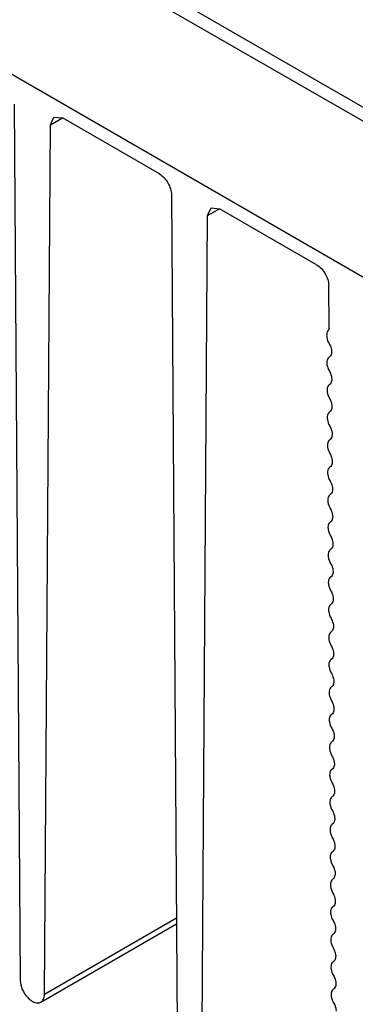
# Model space of a CAD drawing. Header units: millimetres. Extents: x 59 to 456, y 172 to 546.
# Tile 3 of 10: x 124 to 144, y 227 to 284. Entities that reach past the tile are written whole.
import ezdxf

# ---------------------------------------------------------------- set-up
doc = ezdxf.new("R2010")
doc.units = ezdxf.units.MM
doc.header["$LTSCALE"] = 46.725481
doc.layers.get('0').update_dxf_attribs({"linetype": 'CONTINUOUS'})

msp = doc.modelspace()

# ---------------------------------------------------------------- linework, layer by layer
at = {"color": 7, "linetype": 'Continuous'}
for p, q in [((208.042, 232.368), (66.56, 314.05)), ((148.639, 276.599), (126.364, 289.459)), ((126.023, 288.847), (148.298, 275.987)), ((123.858, 279.328), (124.207, 228.083)), ((125.621, 227.273), (125.969, 278.11)), ((125.969, 278.11), (126.176, 278.561)), ((125.969, 278.11), (126.673, 278.516)), ((126.176, 278.561), (126.676, 278.512)), ((132.344, 275.239), (126.676, 278.512)), ((133.051, 274.021), (133.399, 222.776)), ((135.161, 272.803), (135.368, 273.254)), ((135.161, 272.803), (135.866, 273.209)), ((135.368, 273.254), (135.868, 273.205)), ((141.536, 269.932), (135.868, 273.205)), ((134.813, 221.966), (135.161, 272.803)), ((142.26, 266.218), (142.243, 268.714)), ((133.338, 231.722), (125.621, 227.266)), ((125.414, 226.815), (133.34, 231.392))]:
    msp.add_line(p, q, dxfattribs=at)
for points, knots in [([(132.344, 275.239), (132.553, 275.119), (132.883, 274.738), (133.049, 274.263), (133.051, 274.021)], [0, 0, 0, 0, 0.499487, 1, 1, 1, 1]), ([(141.536, 269.932), (141.745, 269.812), (142.076, 269.431), (142.242, 268.955), (142.243, 268.714)], [0, 0, 0, 0, 0.499487, 1, 1, 1, 1]), ([(142.232, 266.113), (142.215, 266.096), (142.145, 266.011), (142.122, 265.895), (142.122, 265.811)], [0, 0, 0, 0, 0.222606, 1, 1, 1, 1]), ([(142.122, 265.811), (142.122, 265.772), (142.137, 265.602), (142.201, 265.438), (142.266, 265.324)], [0, 0, 0, 0, 0.22913, 1, 1, 1, 1]), ([(142.266, 265.324), (142.289, 265.285), (142.365, 265.133), (142.411, 264.963), (142.411, 264.838)], [0, 0, 0, 0, 0.267158, 1, 1, 1, 1]), ([(142.411, 264.838), (142.411, 264.803), (142.403, 264.685), (142.34, 264.563), (142.268, 264.519)], [0, 0, 0, 0, 0.29504, 1, 1, 1, 1]), ([(142.268, 264.519), (142.246, 264.506), (142.159, 264.424), (142.133, 264.296), (142.133, 264.205)], [0, 0, 0, 0, 0.220477, 1, 1, 1, 1]), ([(142.133, 264.205), (142.133, 264.165), (142.149, 263.993), (142.214, 263.827), (142.281, 263.712)], [0, 0, 0, 0, 0.229072, 1, 1, 1, 1]), ([(142.281, 263.712), (142.303, 263.673), (142.377, 263.523), (142.421, 263.355), (142.421, 263.232)], [0, 0, 0, 0, 0.267165, 1, 1, 1, 1]), ([(142.421, 263.232), (142.421, 263.197), (142.414, 263.079), (142.351, 262.957), (142.279, 262.913)], [0, 0, 0, 0, 0.29504, 1, 1, 1, 1]), ([(142.279, 262.913), (142.257, 262.899), (142.17, 262.818), (142.144, 262.69), (142.144, 262.598)], [0, 0, 0, 0, 0.220477, 1, 1, 1, 1]), ([(142.144, 262.598), (142.144, 262.559), (142.159, 262.386), (142.225, 262.221), (142.292, 262.106)], [0, 0, 0, 0, 0.229072, 1, 1, 1, 1]), ([(142.292, 262.106), (142.314, 262.067), (142.388, 261.917), (142.432, 261.748), (142.432, 261.626)], [0, 0, 0, 0, 0.267165, 1, 1, 1, 1]), ([(142.432, 261.626), (142.432, 261.59), (142.425, 261.473), (142.361, 261.351), (142.29, 261.307)], [0, 0, 0, 0, 0.29504, 1, 1, 1, 1]), ([(142.29, 261.307), (142.268, 261.293), (142.181, 261.211), (142.155, 261.083), (142.155, 260.992)], [0, 0, 0, 0, 0.220477, 1, 1, 1, 1]), ([(142.155, 260.992), (142.155, 260.953), (142.17, 260.78), (142.236, 260.615), (142.303, 260.5)], [0, 0, 0, 0, 0.229072, 1, 1, 1, 1]), ([(142.303, 260.5), (142.325, 260.461), (142.399, 260.31), (142.443, 260.142), (142.443, 260.019)], [0, 0, 0, 0, 0.267165, 1, 1, 1, 1]), ([(142.301, 259.7), (142.279, 259.687), (142.191, 259.605), (142.166, 259.477), (142.166, 259.386)], [0, 0, 0, 0, 0.220477, 1, 1, 1, 1]), ([(142.443, 260.019), (142.443, 259.984), (142.436, 259.866), (142.372, 259.745), (142.301, 259.7)], [0, 0, 0, 0, 0.29504, 1, 1, 1, 1]), ([(142.166, 259.386), (142.166, 259.346), (142.181, 259.174), (142.247, 259.009), (142.314, 258.893)], [0, 0, 0, 0, 0.229072, 1, 1, 1, 1]), ([(142.314, 258.893), (142.336, 258.854), (142.41, 258.704), (142.454, 258.536), (142.454, 258.413)], [0, 0, 0, 0, 0.267165, 1, 1, 1, 1]), ([(142.312, 258.094), (142.29, 258.081), (142.202, 257.999), (142.177, 257.871), (142.177, 257.78)], [0, 0, 0, 0, 0.220477, 1, 1, 1, 1]), ([(142.454, 258.413), (142.454, 258.378), (142.447, 258.26), (142.383, 258.138), (142.312, 258.094)], [0, 0, 0, 0, 0.29504, 1, 1, 1, 1]), ([(142.177, 257.78), (142.177, 257.74), (142.192, 257.568), (142.258, 257.402), (142.324, 257.287)], [0, 0, 0, 0, 0.229072, 1, 1, 1, 1]), ([(142.465, 256.807), (142.465, 256.772), (142.457, 256.654), (142.394, 256.532), (142.323, 256.488)], [0, 0, 0, 0, 0.29504, 1, 1, 1, 1]), ([(142.324, 257.287), (142.347, 257.248), (142.421, 257.098), (142.465, 256.93), (142.465, 256.807)], [0, 0, 0, 0, 0.267165, 1, 1, 1, 1]), ([(142.323, 256.488), (142.301, 256.474), (142.213, 256.393), (142.188, 256.265), (142.188, 256.173)], [0, 0, 0, 0, 0.220477, 1, 1, 1, 1]), ([(142.188, 256.173), (142.188, 256.134), (142.203, 255.961), (142.269, 255.796), (142.335, 255.681)], [0, 0, 0, 0, 0.229072, 1, 1, 1, 1]), ([(142.335, 255.681), (142.358, 255.642), (142.432, 255.492), (142.476, 255.323), (142.476, 255.2)], [0, 0, 0, 0, 0.267165, 1, 1, 1, 1]), ([(142.476, 255.2), (142.476, 255.165), (142.468, 255.048), (142.405, 254.926), (142.334, 254.882)], [0, 0, 0, 0, 0.29504, 1, 1, 1, 1]), ([(142.334, 254.882), (142.312, 254.868), (142.224, 254.786), (142.199, 254.658), (142.199, 254.567)], [0, 0, 0, 0, 0.220477, 1, 1, 1, 1]), ([(142.199, 254.567), (142.199, 254.528), (142.214, 254.355), (142.28, 254.19), (142.346, 254.074)], [0, 0, 0, 0, 0.229072, 1, 1, 1, 1]), ([(142.346, 254.074), (142.369, 254.036), (142.443, 253.885), (142.487, 253.717), (142.487, 253.594)], [0, 0, 0, 0, 0.267165, 1, 1, 1, 1]), ([(142.487, 253.594), (142.487, 253.559), (142.479, 253.441), (142.416, 253.32), (142.345, 253.275)], [0, 0, 0, 0, 0.29504, 1, 1, 1, 1]), ([(142.345, 253.275), (142.323, 253.262), (142.235, 253.18), (142.209, 253.052), (142.209, 252.961)], [0, 0, 0, 0, 0.220477, 1, 1, 1, 1]), ([(142.209, 252.961), (142.209, 252.921), (142.225, 252.749), (142.291, 252.584), (142.357, 252.468)], [0, 0, 0, 0, 0.229072, 1, 1, 1, 1]), ([(142.357, 252.468), (142.38, 252.429), (142.454, 252.279), (142.498, 252.111), (142.498, 251.988)], [0, 0, 0, 0, 0.267165, 1, 1, 1, 1]), ([(142.356, 251.669), (142.334, 251.655), (142.246, 251.574), (142.22, 251.446), (142.22, 251.355)], [0, 0, 0, 0, 0.220477, 1, 1, 1, 1]), ([(142.498, 251.988), (142.498, 251.953), (142.49, 251.835), (142.427, 251.713), (142.356, 251.669)], [0, 0, 0, 0, 0.29504, 1, 1, 1, 1]), ([(142.22, 251.355), (142.22, 251.315), (142.236, 251.143), (142.302, 250.977), (142.368, 250.862)], [0, 0, 0, 0, 0.229072, 1, 1, 1, 1]), ([(142.368, 250.862), (142.39, 250.823), (142.465, 250.673), (142.509, 250.505), (142.509, 250.382)], [0, 0, 0, 0, 0.267165, 1, 1, 1, 1]), ([(142.366, 250.063), (142.345, 250.049), (142.257, 249.968), (142.231, 249.84), (142.231, 249.748)], [0, 0, 0, 0, 0.220477, 1, 1, 1, 1]), ([(142.509, 250.382), (142.509, 250.347), (142.501, 250.229), (142.438, 250.107), (142.366, 250.063)], [0, 0, 0, 0, 0.29504, 1, 1, 1, 1]), ([(142.231, 249.748), (142.231, 249.709), (142.247, 249.536), (142.313, 249.371), (142.379, 249.256)], [0, 0, 0, 0, 0.229072, 1, 1, 1, 1]), ([(142.52, 248.775), (142.52, 248.74), (142.512, 248.623), (142.449, 248.501), (142.377, 248.457)], [0, 0, 0, 0, 0.29504, 1, 1, 1, 1]), ([(142.379, 249.256), (142.401, 249.217), (142.475, 249.067), (142.52, 248.898), (142.52, 248.775)], [0, 0, 0, 0, 0.267165, 1, 1, 1, 1]), ([(142.377, 248.457), (142.355, 248.443), (142.268, 248.361), (142.242, 248.233), (142.242, 248.142)], [0, 0, 0, 0, 0.220477, 1, 1, 1, 1]), ([(142.242, 248.142), (142.242, 248.103), (142.258, 247.93), (142.324, 247.765), (142.39, 247.649)], [0, 0, 0, 0, 0.229072, 1, 1, 1, 1]), ([(142.39, 247.649), (142.412, 247.611), (142.486, 247.46), (142.531, 247.292), (142.531, 247.169)], [0, 0, 0, 0, 0.267165, 1, 1, 1, 1]), ([(142.531, 247.169), (142.531, 247.134), (142.523, 247.016), (142.46, 246.895), (142.388, 246.85)], [0, 0, 0, 0, 0.29504, 1, 1, 1, 1]), ([(142.388, 246.85), (142.366, 246.837), (142.279, 246.755), (142.253, 246.627), (142.253, 246.536)], [0, 0, 0, 0, 0.220477, 1, 1, 1, 1]), ([(142.253, 246.536), (142.253, 246.496), (142.269, 246.324), (142.334, 246.158), (142.401, 246.043)], [0, 0, 0, 0, 0.229072, 1, 1, 1, 1]), ([(142.401, 246.043), (142.423, 246.004), (142.497, 245.854), (142.541, 245.686), (142.541, 245.563)], [0, 0, 0, 0, 0.267165, 1, 1, 1, 1]), ([(142.541, 245.563), (142.541, 245.528), (142.534, 245.41), (142.471, 245.288), (142.399, 245.244)], [0, 0, 0, 0, 0.29504, 1, 1, 1, 1]), ([(142.399, 245.244), (142.377, 245.23), (142.29, 245.149), (142.264, 245.021), (142.264, 244.93)], [0, 0, 0, 0, 0.220477, 1, 1, 1, 1]), ([(142.264, 244.93), (142.264, 244.89), (142.279, 244.718), (142.345, 244.552), (142.412, 244.437)], [0, 0, 0, 0, 0.229072, 1, 1, 1, 1]), ([(142.412, 244.437), (142.434, 244.398), (142.508, 244.248), (142.552, 244.08), (142.552, 243.957)], [0, 0, 0, 0, 0.267165, 1, 1, 1, 1]), ([(142.41, 243.638), (142.388, 243.624), (142.301, 243.543), (142.275, 243.415), (142.275, 243.323)], [0, 0, 0, 0, 0.220477, 1, 1, 1, 1]), ([(142.552, 243.957), (142.552, 243.922), (142.545, 243.804), (142.481, 243.682), (142.41, 243.638)], [0, 0, 0, 0, 0.29504, 1, 1, 1, 1]), ([(142.275, 243.323), (142.275, 243.284), (142.29, 243.111), (142.356, 242.946), (142.423, 242.831)], [0, 0, 0, 0, 0.229072, 1, 1, 1, 1]), ([(142.423, 242.831), (142.445, 242.792), (142.519, 242.642), (142.563, 242.473), (142.563, 242.35)], [0, 0, 0, 0, 0.267165, 1, 1, 1, 1]), ([(142.421, 242.032), (142.399, 242.018), (142.311, 241.936), (142.286, 241.808), (142.286, 241.717)], [0, 0, 0, 0, 0.220477, 1, 1, 1, 1]), ([(142.563, 242.35), (142.563, 242.315), (142.556, 242.198), (142.492, 242.076), (142.421, 242.032)], [0, 0, 0, 0, 0.29504, 1, 1, 1, 1]), ([(142.286, 241.717), (142.286, 241.677), (142.301, 241.505), (142.367, 241.34), (142.434, 241.224)], [0, 0, 0, 0, 0.229072, 1, 1, 1, 1]), ([(142.434, 241.224), (142.456, 241.186), (142.53, 241.035), (142.574, 240.867), (142.574, 240.744)], [0, 0, 0, 0, 0.267165, 1, 1, 1, 1]), ([(142.574, 240.744), (142.574, 240.709), (142.567, 240.591), (142.503, 240.47), (142.432, 240.425)], [0, 0, 0, 0, 0.29504, 1, 1, 1, 1]), ([(142.432, 240.425), (142.41, 240.412), (142.322, 240.33), (142.297, 240.202), (142.297, 240.111)], [0, 0, 0, 0, 0.220477, 1, 1, 1, 1]), ([(142.297, 240.111), (142.297, 240.071), (142.312, 239.899), (142.378, 239.733), (142.444, 239.618)], [0, 0, 0, 0, 0.229072, 1, 1, 1, 1]), ([(142.444, 239.618), (142.467, 239.579), (142.541, 239.429), (142.585, 239.261), (142.585, 239.138)], [0, 0, 0, 0, 0.267165, 1, 1, 1, 1]), ([(142.585, 239.138), (142.585, 239.103), (142.577, 238.985), (142.514, 238.863), (142.443, 238.819)], [0, 0, 0, 0, 0.29504, 1, 1, 1, 1]), ([(142.443, 238.819), (142.421, 238.805), (142.333, 238.724), (142.308, 238.596), (142.308, 238.504)], [0, 0, 0, 0, 0.220477, 1, 1, 1, 1]), ([(142.308, 238.504), (142.308, 238.465), (142.323, 238.292), (142.389, 238.127), (142.455, 238.012)], [0, 0, 0, 0, 0.229072, 1, 1, 1, 1]), ([(142.455, 238.012), (142.478, 237.973), (142.552, 237.823), (142.596, 237.655), (142.596, 237.532)], [0, 0, 0, 0, 0.267165, 1, 1, 1, 1]), ([(142.454, 237.213), (142.432, 237.199), (142.344, 237.118), (142.319, 236.99), (142.319, 236.898)], [0, 0, 0, 0, 0.220477, 1, 1, 1, 1]), ([(142.596, 237.532), (142.596, 237.496), (142.588, 237.379), (142.525, 237.257), (142.454, 237.213)], [0, 0, 0, 0, 0.29504, 1, 1, 1, 1]), ([(142.319, 236.898), (142.319, 236.859), (142.334, 236.686), (142.4, 236.521), (142.466, 236.406)], [0, 0, 0, 0, 0.229072, 1, 1, 1, 1]), ([(142.466, 236.406), (142.489, 236.367), (142.563, 236.216), (142.607, 236.048), (142.607, 235.925)], [0, 0, 0, 0, 0.267165, 1, 1, 1, 1]), ([(142.465, 235.606), (142.443, 235.593), (142.355, 235.511), (142.329, 235.383), (142.329, 235.292)], [0, 0, 0, 0, 0.220477, 1, 1, 1, 1]), ([(142.607, 235.925), (142.607, 235.89), (142.599, 235.772), (142.536, 235.651), (142.465, 235.606)], [0, 0, 0, 0, 0.29504, 1, 1, 1, 1]), ([(142.329, 235.292), (142.329, 235.252), (142.345, 235.08), (142.411, 234.915), (142.477, 234.799)], [0, 0, 0, 0, 0.229072, 1, 1, 1, 1]), ([(142.618, 234.319), (142.618, 234.284), (142.61, 234.166), (142.547, 234.044), (142.476, 234)], [0, 0, 0, 0, 0.29504, 1, 1, 1, 1]), ([(142.477, 234.799), (142.5, 234.761), (142.574, 234.61), (142.618, 234.442), (142.618, 234.319)], [0, 0, 0, 0, 0.267165, 1, 1, 1, 1]), ([(142.476, 234), (142.454, 233.987), (142.366, 233.905), (142.34, 233.777), (142.34, 233.686)], [0, 0, 0, 0, 0.220477, 1, 1, 1, 1]), ([(142.34, 233.686), (142.34, 233.646), (142.356, 233.474), (142.422, 233.308), (142.488, 233.193)], [0, 0, 0, 0, 0.229072, 1, 1, 1, 1]), ([(142.488, 233.193), (142.51, 233.154), (142.585, 233.004), (142.629, 232.836), (142.629, 232.713)], [0, 0, 0, 0, 0.267165, 1, 1, 1, 1]), ([(142.629, 232.713), (142.629, 232.678), (142.621, 232.56), (142.558, 232.438), (142.486, 232.394)], [0, 0, 0, 0, 0.29504, 1, 1, 1, 1]), ([(142.486, 232.394), (142.465, 232.38), (142.377, 232.299), (142.351, 232.171), (142.351, 232.079)], [0, 0, 0, 0, 0.220477, 1, 1, 1, 1]), ([(142.351, 232.079), (142.351, 232.04), (142.367, 231.867), (142.433, 231.702), (142.499, 231.587)], [0, 0, 0, 0, 0.229072, 1, 1, 1, 1]), ([(142.499, 231.587), (142.521, 231.548), (142.595, 231.398), (142.64, 231.23), (142.64, 231.107)], [0, 0, 0, 0, 0.267165, 1, 1, 1, 1]), ([(142.64, 231.107), (142.64, 231.071), (142.632, 230.954), (142.569, 230.832), (142.497, 230.788)], [0, 0, 0, 0, 0.29504, 1, 1, 1, 1]), ([(142.497, 230.788), (142.475, 230.774), (142.388, 230.693), (142.362, 230.564), (142.362, 230.473)], [0, 0, 0, 0, 0.220477, 1, 1, 1, 1]), ([(142.362, 230.473), (142.362, 230.434), (142.378, 230.261), (142.444, 230.096), (142.51, 229.981)], [0, 0, 0, 0, 0.229072, 1, 1, 1, 1]), ([(142.51, 229.981), (142.532, 229.942), (142.606, 229.791), (142.651, 229.623), (142.651, 229.5)], [0, 0, 0, 0, 0.267165, 1, 1, 1, 1]), ([(142.508, 229.181), (142.486, 229.168), (142.399, 229.086), (142.373, 228.958), (142.373, 228.867)], [0, 0, 0, 0, 0.220477, 1, 1, 1, 1]), ([(142.651, 229.5), (142.651, 229.465), (142.643, 229.347), (142.58, 229.226), (142.508, 229.181)], [0, 0, 0, 0, 0.29504, 1, 1, 1, 1]), ([(142.373, 228.867), (142.373, 228.827), (142.389, 228.655), (142.454, 228.49), (142.521, 228.374)], [0, 0, 0, 0, 0.229072, 1, 1, 1, 1]), ([(124.207, 228.083), (124.208, 227.904), (124.307, 227.536), (124.561, 227.144), (124.833, 226.906), (125.081, 226.766), (125.309, 226.755), (125.414, 226.815)], [0, 0, 0, 0, 0.271793, 0.564303, 0.698821, 0.816831, 1, 1, 1, 1]), ([(142.521, 228.374), (142.543, 228.335), (142.617, 228.185), (142.661, 228.017), (142.661, 227.894)], [0, 0, 0, 0, 0.267165, 1, 1, 1, 1]), ([(142.519, 227.575), (142.497, 227.562), (142.41, 227.48), (142.384, 227.352), (142.384, 227.261)], [0, 0, 0, 0, 0.220477, 1, 1, 1, 1]), ([(142.661, 227.894), (142.661, 227.859), (142.654, 227.741), (142.591, 227.619), (142.519, 227.575)], [0, 0, 0, 0, 0.29504, 1, 1, 1, 1]), ([(125.414, 226.815), (125.481, 226.854), (125.597, 227), (125.62, 227.178), (125.621, 227.273)], [0, 0, 0, 0, 0.449456, 1, 1, 1, 1]), ([(142.384, 227.261), (142.384, 227.221), (142.399, 227.049), (142.465, 226.883), (142.532, 226.768)], [0, 0, 0, 0, 0.229072, 1, 1, 1, 1]), ([(142.532, 226.768), (142.554, 226.729), (142.628, 226.579), (142.672, 226.411), (142.672, 226.288)], [0, 0, 0, 0, 0.267165, 1, 1, 1, 1])]:
    msp.add_open_spline(points, degree=3, knots=knots, dxfattribs=at)
msp.add_open_spline([(142.26, 266.218), (142.26, 266.182), (142.258, 266.138), (142.232, 266.113)], degree=3, dxfattribs=at)

doc.saveas('drawing.dxf')
